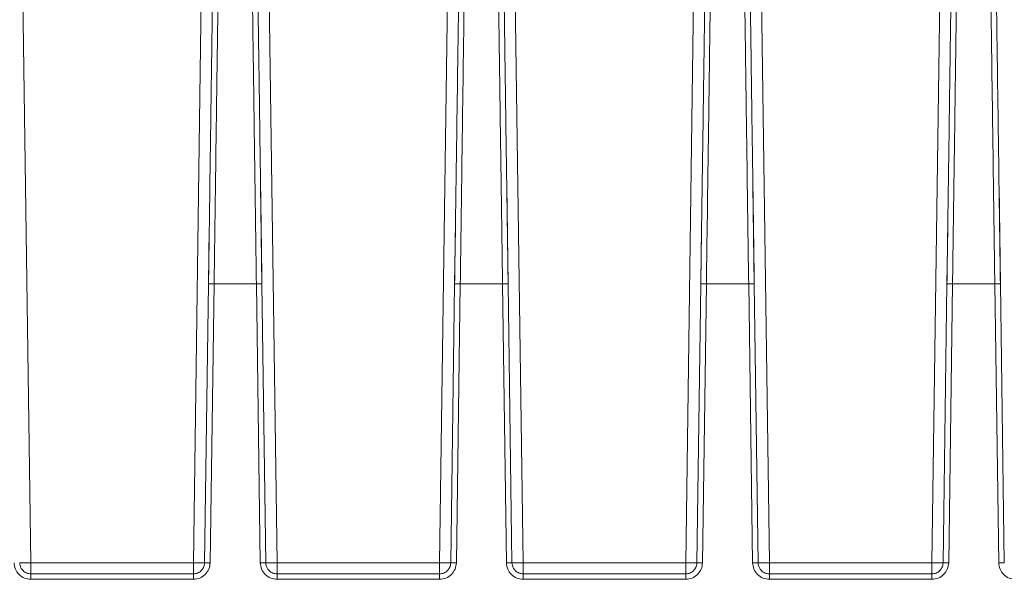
# Model space of a CAD drawing. Header units: millimetres. Extents: x -806 to 2023, y 502 to 1658.
# Tile 20 of 48: x -47 to 41, y 1558 to 1608. Entities that reach past the tile are written whole.
import ezdxf

# ---------------------------------------------------------------- set-up
doc = ezdxf.new("R2010")
doc.units = ezdxf.units.MM

# ---------------------------------------------------------------- blocks, each defined once
blk = doc.blocks.new('Drawing View10')
at = {"color": 7, "linetype": 'Continuous', "lineweight": 18}
for p, q in [((201.507, 120.802), (202.736, 32.745)), ((218.493, 120.802), (217.264, 32.745)), ((224.736, 32.745), (223.507, 120.802)), ((239.264, 32.745), (240.494, 120.802)), ((245.507, 120.802), (246.736, 32.745)), ((261.264, 32.745), (262.494, 120.802)), ((267.507, 120.802), (268.736, 32.745)), ((283.264, 32.745), (284.494, 120.802)), ((223.388, 57.643), (223.266, 66.417)), ((245.388, 57.643), (245.266, 66.416)), ((267.388, 57.643), (267.266, 66.416)), ((289.388, 57.643), (289.266, 66.416)), ((218.681, 62.623), (218.612, 57.643)), ((240.681, 62.624), (240.612, 57.643)), ((262.681, 62.624), (262.612, 57.643)), ((284.681, 62.624), (284.612, 57.643)), ((218.612, 57.641), (218.264, 32.736)), ((218.764, 32.742), (219.112, 57.647)), ((219.112, 57.647), (222.889, 57.647)), ((222.889, 57.647), (223.236, 32.742)), ((223.736, 32.736), (223.388, 57.641)), ((240.612, 57.641), (240.264, 32.736)), ((240.764, 32.742), (241.112, 57.647)), ((241.112, 57.647), (244.889, 57.647)), ((244.889, 57.647), (245.236, 32.742)), ((245.736, 32.736), (245.388, 57.641)), ((262.612, 57.641), (262.264, 32.736)), ((262.764, 32.742), (263.112, 57.647)), ((263.112, 57.647), (266.889, 57.647)), ((266.889, 57.647), (267.236, 32.742)), ((267.736, 32.736), (267.388, 57.641)), ((284.612, 57.641), (284.264, 32.736)), ((284.764, 32.742), (285.112, 57.647)), ((285.112, 57.647), (288.889, 57.647)), ((288.889, 57.647), (289.236, 32.742)), ((289.736, 32.736), (289.388, 57.641)), ((217.264, 32.745), (202.736, 32.745)), ((239.264, 32.745), (224.736, 32.745)), ((261.264, 32.745), (246.736, 32.745)), ((283.264, 32.745), (268.736, 32.745)), ((217.264, 31.75), (202.736, 31.75)), ((239.264, 31.75), (224.736, 31.75)), ((261.264, 31.75), (246.736, 31.75)), ((283.264, 31.75), (268.736, 31.75)), ((202.736, 31.263), (217.264, 31.263)), ((224.736, 31.263), (239.264, 31.263)), ((246.736, 31.263), (261.264, 31.263)), ((268.736, 31.263), (283.264, 31.263))]:
    blk.add_line(p, q, dxfattribs=at)
for points, knots in [([(219.112, 57.647), (219.132, 59.122), (219.172, 62.07), (219.232, 66.374), (219.288, 70.473), (219.34, 74.275), (219.388, 77.701), (219.428, 80.662), (219.462, 83.149), (219.478, 84.317), (219.486, 84.901)], [0, 0, 0, 0, 0.125, 0.25, 0.375, 0.5, 0.625, 0.75, 0.875, 1, 1, 1, 1]), ([(222.514, 84.901), (222.522, 84.317), (222.538, 83.149), (222.572, 80.662), (222.612, 77.701), (222.66, 74.275), (222.712, 70.473), (222.768, 66.374), (222.828, 62.07), (222.868, 59.122), (222.889, 57.647)], [0, 0, 0, 0, 0.125, 0.25, 0.375, 0.5, 0.625, 0.75, 0.875, 1, 1, 1, 1]), ([(241.112, 57.647), (241.132, 59.122), (241.172, 62.07), (241.232, 66.374), (241.288, 70.473), (241.34, 74.275), (241.388, 77.701), (241.428, 80.662), (241.462, 83.149), (241.478, 84.317), (241.486, 84.901)], [0, 0, 0, 0, 0.125, 0.25, 0.375, 0.5, 0.625, 0.75, 0.875, 1, 1, 1, 1]), ([(244.514, 84.901), (244.522, 84.317), (244.538, 83.149), (244.572, 80.662), (244.612, 77.701), (244.66, 74.275), (244.712, 70.473), (244.768, 66.374), (244.828, 62.07), (244.868, 59.122), (244.889, 57.647)], [0, 0, 0, 0, 0.125, 0.25, 0.375, 0.5, 0.625, 0.75, 0.875, 1, 1, 1, 1]), ([(263.112, 57.647), (263.132, 59.122), (263.172, 62.07), (263.232, 66.374), (263.288, 70.473), (263.34, 74.275), (263.388, 77.701), (263.428, 80.662), (263.462, 83.149), (263.478, 84.317), (263.486, 84.901)], [0, 0, 0, 0, 0.125, 0.25, 0.375, 0.5, 0.625, 0.75, 0.875, 1, 1, 1, 1]), ([(266.514, 84.901), (266.522, 84.317), (266.538, 83.149), (266.572, 80.662), (266.612, 77.701), (266.66, 74.275), (266.712, 70.473), (266.768, 66.374), (266.828, 62.07), (266.868, 59.122), (266.889, 57.647)], [0, 0, 0, 0, 0.125, 0.25, 0.375, 0.5, 0.625, 0.75, 0.875, 1, 1, 1, 1]), ([(285.112, 57.647), (285.132, 59.122), (285.172, 62.07), (285.232, 66.374), (285.288, 70.473), (285.34, 74.275), (285.388, 77.701), (285.428, 80.662), (285.462, 83.149), (285.478, 84.317), (285.486, 84.901)], [0, 0, 0, 0, 0.125, 0.25, 0.375, 0.5, 0.625, 0.75, 0.875, 1, 1, 1, 1]), ([(288.514, 84.901), (288.522, 84.317), (288.538, 83.149), (288.572, 80.662), (288.612, 77.701), (288.66, 74.275), (288.712, 70.473), (288.768, 66.374), (288.828, 62.07), (288.868, 59.122), (288.889, 57.647)], [0, 0, 0, 0, 0.125, 0.25, 0.375, 0.5, 0.625, 0.75, 0.875, 1, 1, 1, 1]), ([(218.986, 84.44), (218.978, 83.866), (218.962, 82.718), (218.928, 80.272), (218.887, 77.36), (218.84, 73.991), (218.788, 70.253), (218.731, 66.222), (218.672, 61.99), (218.632, 59.091), (218.612, 57.641)], [0, 0, 0, 0, 0.125, 0.25, 0.375, 0.5, 0.625, 0.75, 0.875, 1, 1, 1, 1]), ([(223.388, 57.641), (223.368, 59.091), (223.328, 61.99), (223.269, 66.223), (223.212, 70.253), (223.16, 73.992), (223.113, 77.361), (223.073, 80.272), (223.038, 82.718), (223.022, 83.867), (223.014, 84.441)], [0, 0, 0, 0, 0.125, 0.25, 0.375, 0.5, 0.625, 0.75, 0.875, 1, 1, 1, 1]), ([(240.986, 84.44), (240.978, 83.866), (240.962, 82.718), (240.928, 80.272), (240.887, 77.36), (240.84, 73.991), (240.788, 70.253), (240.731, 66.222), (240.672, 61.99), (240.632, 59.091), (240.612, 57.641)], [0, 0, 0, 0, 0.125, 0.25, 0.375, 0.5, 0.625, 0.75, 0.875, 1, 1, 1, 1]), ([(245.388, 57.641), (245.368, 59.091), (245.328, 61.99), (245.269, 66.223), (245.212, 70.253), (245.16, 73.992), (245.113, 77.361), (245.073, 80.272), (245.038, 82.718), (245.022, 83.867), (245.014, 84.441)], [0, 0, 0, 0, 0.125, 0.25, 0.375, 0.5, 0.625, 0.75, 0.875, 1, 1, 1, 1]), ([(262.986, 84.441), (262.978, 83.866), (262.962, 82.718), (262.928, 80.272), (262.887, 77.36), (262.84, 73.991), (262.788, 70.253), (262.731, 66.222), (262.672, 61.99), (262.632, 59.091), (262.612, 57.641)], [0, 0, 0, 0, 0.125, 0.25, 0.375, 0.5, 0.625, 0.75, 0.875, 1, 1, 1, 1]), ([(267.388, 57.641), (267.368, 59.091), (267.328, 61.99), (267.269, 66.223), (267.212, 70.253), (267.16, 73.992), (267.113, 77.361), (267.073, 80.272), (267.038, 82.718), (267.022, 83.867), (267.014, 84.441)], [0, 0, 0, 0, 0.125, 0.25, 0.375, 0.5, 0.625, 0.75, 0.875, 1, 1, 1, 1]), ([(284.986, 84.441), (284.978, 83.866), (284.962, 82.718), (284.928, 80.272), (284.887, 77.36), (284.84, 73.991), (284.788, 70.253), (284.731, 66.222), (284.672, 61.99), (284.632, 59.091), (284.612, 57.641)], [0, 0, 0, 0, 0.1250001, 0.2500001, 0.3750001, 0.5000002, 0.6250001, 0.7500001, 0.8750001, 1, 1, 1, 1]), ([(289.388, 57.641), (289.368, 59.091), (289.328, 61.99), (289.269, 66.223), (289.212, 70.253), (289.16, 73.992), (289.113, 77.361), (289.073, 80.272), (289.038, 82.718), (289.022, 83.867), (289.014, 84.441)], [0, 0, 0, 0, 0.125, 0.25, 0.375, 0.5, 0.625, 0.75, 0.875, 1, 1, 1, 1]), ([(201.236, 32.742), (201.261, 32.548), (201.311, 32.159), (201.659, 31.671), (202.152, 31.33), (202.541, 31.285), (202.736, 31.263)], [0, 0, 0, 0, 0.249782, 0.499982, 0.750187, 1, 1, 1, 1]), ([(202.736, 31.75), (202.61, 31.764), (202.351, 31.793), (202.035, 32.007), (201.851, 32.261), (201.756, 32.505), (201.743, 32.655), (201.736, 32.736)], [0, 0, 0, 0, 0.242868, 0.499112, 0.708616, 0.844175, 1, 1, 1, 1]), ([(217.264, 31.263), (217.458, 31.285), (217.848, 31.329), (218.341, 31.67), (218.689, 32.158), (218.739, 32.548), (218.764, 32.742)], [0, 0, 0, 0, 0.249655, 0.49964, 0.749807, 1, 1, 1, 1]), ([(218.264, 32.736), (218.257, 32.656), (218.245, 32.507), (218.15, 32.263), (217.966, 32.008), (217.649, 31.793), (217.39, 31.764), (217.264, 31.75)], [0, 0, 0, 0, 0.154183, 0.289186, 0.500831, 0.757095, 1, 1, 1, 1]), ([(223.236, 32.742), (223.261, 32.548), (223.311, 32.159), (223.659, 31.671), (224.152, 31.33), (224.541, 31.285), (224.736, 31.263)], [0, 0, 0, 0, 0.249782, 0.499982, 0.750187, 1, 1, 1, 1]), ([(224.736, 31.75), (224.61, 31.764), (224.351, 31.793), (224.035, 32.007), (223.851, 32.261), (223.756, 32.505), (223.743, 32.655), (223.736, 32.736)], [0, 0, 0, 0, 0.242868, 0.499112, 0.708616, 0.844175, 1, 1, 1, 1]), ([(239.264, 31.263), (239.458, 31.285), (239.848, 31.329), (240.341, 31.67), (240.689, 32.158), (240.739, 32.548), (240.764, 32.742)], [0, 0, 0, 0, 0.249655, 0.49964, 0.749807, 1, 1, 1, 1]), ([(240.264, 32.736), (240.257, 32.656), (240.245, 32.507), (240.15, 32.263), (239.966, 32.008), (239.649, 31.793), (239.39, 31.764), (239.264, 31.75)], [0, 0, 0, 0, 0.154183, 0.289186, 0.500831, 0.757095, 1, 1, 1, 1]), ([(245.236, 32.742), (245.261, 32.548), (245.311, 32.159), (245.659, 31.671), (246.152, 31.33), (246.541, 31.285), (246.736, 31.263)], [0, 0, 0, 0, 0.249782, 0.499982, 0.750187, 1, 1, 1, 1]), ([(246.736, 31.75), (246.61, 31.764), (246.351, 31.793), (246.035, 32.007), (245.851, 32.261), (245.756, 32.505), (245.743, 32.655), (245.736, 32.736)], [0, 0, 0, 0, 0.242868, 0.499112, 0.708616, 0.844175, 1, 1, 1, 1]), ([(261.264, 31.263), (261.458, 31.285), (261.848, 31.329), (262.341, 31.67), (262.689, 32.158), (262.739, 32.548), (262.764, 32.742)], [0, 0, 0, 0, 0.249655, 0.49964, 0.749807, 1, 1, 1, 1]), ([(262.264, 32.736), (262.257, 32.656), (262.245, 32.507), (262.15, 32.263), (261.966, 32.008), (261.649, 31.793), (261.39, 31.764), (261.264, 31.75)], [0, 0, 0, 0, 0.154183, 0.289186, 0.500831, 0.757095, 1, 1, 1, 1]), ([(267.236, 32.742), (267.261, 32.548), (267.311, 32.159), (267.659, 31.671), (268.152, 31.33), (268.541, 31.285), (268.736, 31.263)], [0, 0, 0, 0, 0.249782, 0.499982, 0.750187, 1, 1, 1, 1]), ([(268.736, 31.75), (268.61, 31.764), (268.351, 31.793), (268.035, 32.007), (267.851, 32.261), (267.756, 32.505), (267.743, 32.655), (267.736, 32.736)], [0, 0, 0, 0, 0.242868, 0.499112, 0.708616, 0.844175, 1, 1, 1, 1]), ([(283.264, 31.263), (283.458, 31.285), (283.848, 31.329), (284.341, 31.67), (284.689, 32.158), (284.739, 32.548), (284.764, 32.742)], [0, 0, 0, 0, 0.249655, 0.49964, 0.749807, 1, 1, 1, 1]), ([(284.264, 32.736), (284.257, 32.656), (284.245, 32.507), (284.15, 32.263), (283.966, 32.008), (283.649, 31.793), (283.39, 31.764), (283.264, 31.75)], [0, 0, 0, 0, 0.154183, 0.289186, 0.500831, 0.757095, 1, 1, 1, 1]), ([(289.236, 32.742), (289.261, 32.548), (289.311, 32.159), (289.659, 31.671), (290.152, 31.33), (290.541, 31.285), (290.736, 31.263)], [0, 0, 0, 0, 0.249782, 0.499982, 0.750187, 1, 1, 1, 1])]:
    blk.add_open_spline(points, degree=3, knots=knots, dxfattribs=at)
for points in [[(218.612, 57.641), (218.619, 57.643), (218.634, 57.646), (218.75, 57.649), (218.915, 57.65), (219.046, 57.648), (219.112, 57.647)], [(222.889, 57.647), (222.954, 57.648), (223.085, 57.65), (223.25, 57.649), (223.366, 57.646), (223.381, 57.643), (223.388, 57.641)], [(240.612, 57.641), (240.619, 57.643), (240.634, 57.646), (240.75, 57.649), (240.915, 57.65), (241.046, 57.648), (241.112, 57.647)], [(244.889, 57.647), (244.954, 57.648), (245.085, 57.65), (245.25, 57.649), (245.366, 57.646), (245.381, 57.643), (245.388, 57.641)], [(262.612, 57.641), (262.619, 57.643), (262.634, 57.646), (262.75, 57.649), (262.915, 57.65), (263.046, 57.648), (263.112, 57.647)], [(266.889, 57.647), (266.954, 57.648), (267.085, 57.65), (267.25, 57.649), (267.366, 57.646), (267.381, 57.643), (267.388, 57.641)], [(284.612, 57.641), (284.619, 57.643), (284.634, 57.646), (284.75, 57.649), (284.915, 57.65), (285.046, 57.648), (285.112, 57.647)], [(288.889, 57.647), (288.954, 57.648), (289.085, 57.65), (289.25, 57.649), (289.366, 57.646), (289.381, 57.643), (289.388, 57.641)], [(202.736, 32.745), (202.605, 32.743), (202.343, 32.74), (202.013, 32.736), (201.781, 32.735), (201.751, 32.736), (201.736, 32.736)], [(202.736, 31.75), (202.736, 31.765), (202.736, 31.795), (202.736, 32.024), (202.736, 32.353), (202.736, 32.614), (202.736, 32.745)], [(218.264, 32.736), (218.249, 32.736), (218.219, 32.735), (217.987, 32.736), (217.657, 32.74), (217.395, 32.743), (217.264, 32.745)], [(217.264, 32.745), (217.264, 32.614), (217.264, 32.353), (217.264, 32.025), (217.264, 31.795), (217.264, 31.765), (217.264, 31.75)], [(218.264, 32.736), (218.271, 32.738), (218.286, 32.741), (218.402, 32.744), (218.567, 32.744), (218.698, 32.743), (218.764, 32.742)], [(223.736, 32.736), (223.729, 32.738), (223.714, 32.741), (223.598, 32.744), (223.433, 32.744), (223.302, 32.743), (223.236, 32.742)], [(224.736, 32.745), (224.605, 32.743), (224.343, 32.74), (224.013, 32.736), (223.781, 32.735), (223.751, 32.736), (223.736, 32.736)], [(224.736, 31.75), (224.736, 31.765), (224.736, 31.795), (224.736, 32.025), (224.736, 32.353), (224.736, 32.614), (224.736, 32.745)], [(240.264, 32.736), (240.249, 32.736), (240.219, 32.735), (239.987, 32.736), (239.657, 32.74), (239.395, 32.743), (239.264, 32.745)], [(239.264, 32.745), (239.264, 32.614), (239.264, 32.353), (239.264, 32.025), (239.264, 31.795), (239.264, 31.765), (239.264, 31.75)], [(240.264, 32.736), (240.271, 32.738), (240.286, 32.741), (240.402, 32.744), (240.567, 32.744), (240.698, 32.743), (240.764, 32.742)], [(245.736, 32.736), (245.729, 32.738), (245.714, 32.741), (245.598, 32.744), (245.433, 32.744), (245.302, 32.743), (245.236, 32.742)], [(246.736, 32.745), (246.605, 32.743), (246.343, 32.74), (246.013, 32.736), (245.781, 32.735), (245.751, 32.736), (245.736, 32.736)], [(246.736, 31.75), (246.736, 31.765), (246.736, 31.795), (246.736, 32.025), (246.736, 32.353), (246.736, 32.614), (246.736, 32.745)], [(262.264, 32.736), (262.249, 32.736), (262.219, 32.735), (261.987, 32.736), (261.657, 32.74), (261.395, 32.743), (261.264, 32.745)], [(261.264, 32.745), (261.264, 32.614), (261.264, 32.353), (261.264, 32.025), (261.264, 31.795), (261.264, 31.765), (261.264, 31.75)], [(262.264, 32.736), (262.271, 32.738), (262.286, 32.741), (262.402, 32.744), (262.567, 32.744), (262.698, 32.743), (262.764, 32.742)], [(267.736, 32.736), (267.729, 32.738), (267.714, 32.741), (267.598, 32.744), (267.433, 32.744), (267.302, 32.743), (267.236, 32.742)], [(268.736, 32.745), (268.605, 32.743), (268.343, 32.74), (268.013, 32.736), (267.781, 32.735), (267.751, 32.736), (267.736, 32.736)], [(268.736, 31.75), (268.736, 31.765), (268.736, 31.795), (268.736, 32.024), (268.736, 32.353), (268.736, 32.614), (268.736, 32.745)], [(284.264, 32.736), (284.249, 32.736), (284.219, 32.735), (283.987, 32.736), (283.657, 32.74), (283.395, 32.743), (283.264, 32.745)], [(283.264, 32.745), (283.264, 32.614), (283.264, 32.353), (283.264, 32.025), (283.264, 31.795), (283.264, 31.765), (283.264, 31.75)], [(284.264, 32.736), (284.271, 32.738), (284.286, 32.741), (284.402, 32.744), (284.567, 32.744), (284.698, 32.743), (284.764, 32.742)], [(289.736, 32.736), (289.729, 32.738), (289.714, 32.741), (289.598, 32.744), (289.433, 32.744), (289.302, 32.743), (289.236, 32.742)], [(202.736, 31.75), (202.736, 31.743), (202.736, 31.728), (202.736, 31.616), (202.736, 31.456), (202.736, 31.327), (202.736, 31.263)], [(217.264, 31.75), (217.264, 31.743), (217.264, 31.728), (217.264, 31.616), (217.264, 31.456), (217.264, 31.327), (217.264, 31.263)], [(224.736, 31.75), (224.736, 31.743), (224.736, 31.728), (224.736, 31.616), (224.736, 31.456), (224.736, 31.327), (224.736, 31.263)], [(239.264, 31.75), (239.264, 31.743), (239.264, 31.728), (239.264, 31.616), (239.264, 31.456), (239.264, 31.327), (239.264, 31.263)], [(246.736, 31.75), (246.736, 31.743), (246.736, 31.728), (246.736, 31.616), (246.736, 31.456), (246.736, 31.327), (246.736, 31.263)], [(261.264, 31.75), (261.264, 31.743), (261.264, 31.728), (261.264, 31.616), (261.264, 31.456), (261.264, 31.327), (261.264, 31.263)], [(268.736, 31.75), (268.736, 31.743), (268.736, 31.728), (268.736, 31.616), (268.736, 31.456), (268.736, 31.327), (268.736, 31.263)], [(283.264, 31.75), (283.264, 31.743), (283.264, 31.728), (283.264, 31.616), (283.264, 31.456), (283.264, 31.327), (283.264, 31.263)]]:
    blk.add_open_spline(points, degree=3, dxfattribs=at)

msp = doc.modelspace()

# ---------------------------------------------------------------- block references
at = {"color": 7, "linetype": 'Continuous', "lineweight": 18}
msp.add_blockref('Drawing View10', (-249.204, 1527.118), dxfattribs=at)

doc.saveas('drawing.dxf')
